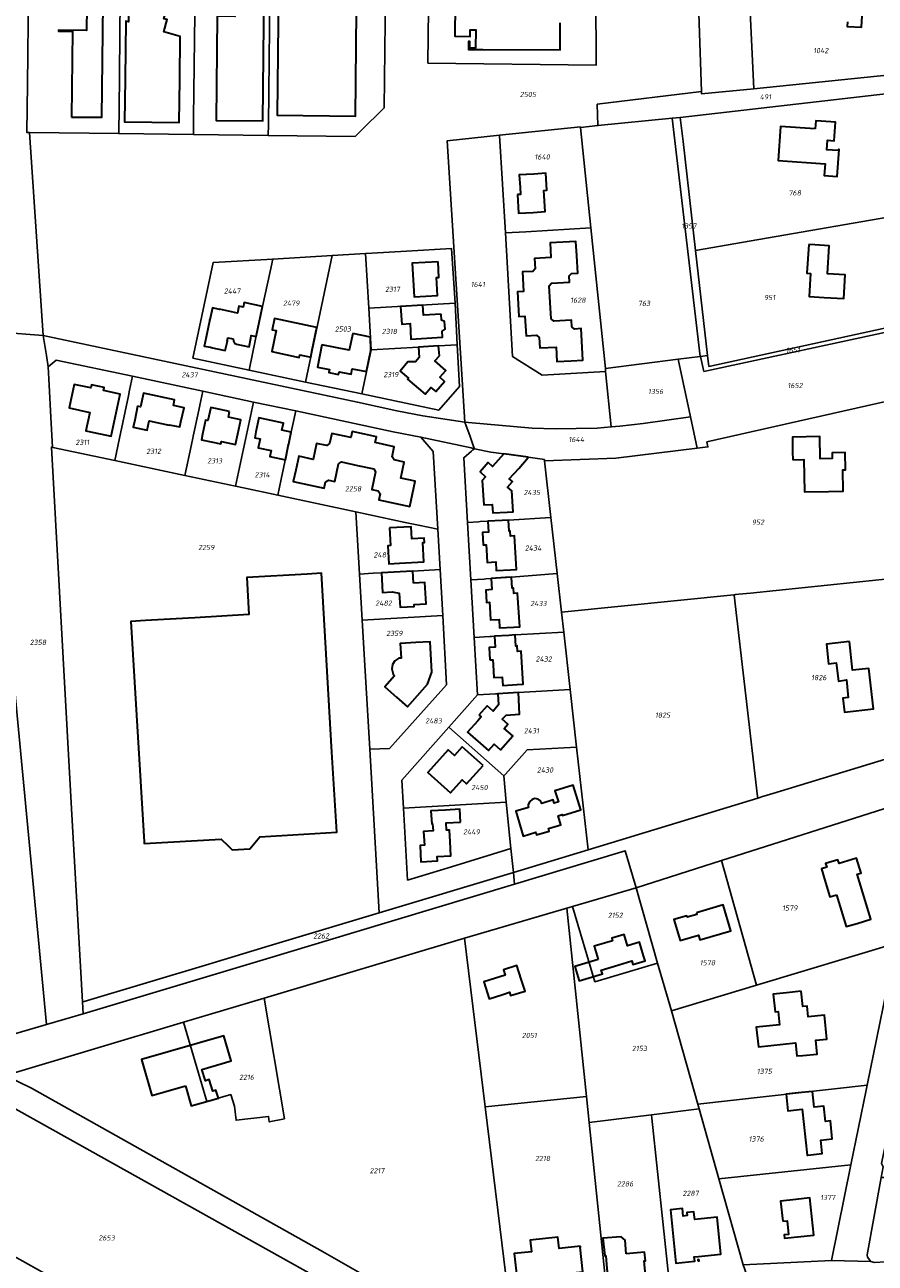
# Model space of a CAD drawing. Extents: x 177930 to 190767, y 381068 to 392034.
# Tile 117 of 256: x 182052 to 182347, y 385801 to 386232. Entities that reach past the tile are written whole.
import ezdxf
from ezdxf.enums import TextEntityAlignment as Align

# ---------------------------------------------------------------- set-up
doc = ezdxf.new("R2010")
doc.units = 0
for name, color, linetype, lineweight in [('B-XX-KG-GRENS_PERCEEL-GV', 150, 'Continuous', 25), ('B-XX-KG-GRENS_PERCEEL-S', 150, 'Continuous', 25), ('B-XX-OG-BEBOUWING-G', 7, 'Continuous', 35)]:
    doc.layers.add(name, color=color, linetype=linetype, lineweight=lineweight)
doc.styles.add('NLCS-ISO', font='NLCS-ISO.ttf', dxfattribs={"height": 1.8})

# ---------------------------------------------------------------- blocks, each defined once
blk = doc.blocks.new('SKG-PERCEELNUMMER-SO')
at = {"layer": 'DefPoints'}
blk.add_point((0, 0), dxfattribs=at)
at = {"style": 'NLCS-ISO', "oblique": 10, "flags": 1}
blk.add_attdef('GEMEENTECODE', text='', height=1.8, dxfattribs=at).set_placement((-0.5, 2.55), align=Align.MIDDLE_RIGHT)
at = {"style": 'NLCS-ISO', "oblique": 10}
blk.add_attdef('PERCEELNUMMER', text='', height=1.8, dxfattribs=at).set_placement((0, 0), align=Align.MIDDLE_CENTER)
at = {"style": 'NLCS-ISO', "oblique": 10, "flags": 1}
blk.add_attdef('SECTIE', text='', height=1.8, dxfattribs=at).set_placement((0.5, 2.5), align=Align.MIDDLE_LEFT)

msp = doc.modelspace()

# ---------------------------------------------------------------- linework, layer by layer
at = {"layer": 'B-XX-KG-GRENS_PERCEEL-GV'}
for points in [[(182043.093, 386124.571), (182058.096, 386123.465), (182053.293, 386194.01), (182052.405, 386194.021), (182052.588, 386210.895), (182052.7, 386221.172), (182052.948, 386244.012), (182053.382, 386278.015), (182053.621, 386296.462), (182053.825, 386312.096), (182053.892, 386317.24), (182053.958, 386322.303), (182054.228, 386346.883), (182054.497, 386371.434), (182059.149, 386375.212), (182060.933, 386375.613), (182062.376, 386387.568), (182041.48, 386386.819)], [(182177.208, 386252.579), (182176.615, 386202.586), (182168.498, 386194.652), (182166.5, 386192.699), (182136.314, 386193.053), (182110.295, 386193.354), (182084.321, 386193.65), (182053.293, 386194.01), (182058.096, 386123.465), (182167.281, 386100.222), (182181.055, 386097.29), (182190.078, 386095.483), (182204.698, 386093.309), (182198.489, 386191.125), (182216.752, 386193.093), (182244.861, 386195.953), (182244.876, 386195.806), (182250.945, 386196.458), (182250.692, 386203.84), (182286.899, 386208.289), (182284.227, 386286.435)], [(182250.042, 386266.803), (182250.279, 386217.433), (182191.843, 386218.153), (182192.275, 386255.453)], [(182027.91, 385874.643), (182059.233, 385883.841), (182046.175, 386020.65)], [(182363.134, 385979.817), (182311.721, 385964.143), (182307.829, 385962.957), (182307.194, 385962.763), (182306.855, 385962.66), (182306.505, 385962.553), (182247.498, 385944.566), (182221.514, 385936.637), (182221.914, 385932.603), (182248.494, 385940.653), (182260.417, 385944.232), (182264.199, 385931.349), (182293.922, 385940.851), (182352.865, 385959.695)], [(182044.993, 385866.067), (182106.8, 385884.587), (182134.84, 385892.989), (182204.555, 385913.878), (182240.163, 385924.309), (182242.07, 385924.867), (182264.199, 385931.349), (182260.417, 385944.232), (182248.494, 385940.653), (182221.914, 385932.603), (182166.011, 385915.809), (182136.8, 385907.041), (182071.948, 385887.575), (182059.233, 385883.841), (182027.91, 385874.643)], [(182170.577, 385796.088), (182155.115, 385804.876), (182053.989, 385861.678), (182044.993, 385866.067)], [(182036.594, 385861.042), (182178.001, 385782.08)], [(182362.388, 385802.001), (182347.072, 385801.031), (182345.822, 385801.383), (182332.123, 385801.781), (182301.422, 385800.288)]]:
    msp.add_lwpolyline(points, dxfattribs=at)
for points in [[(182286.899, 386208.289), (182286.947, 386207.432), (182305.095, 386209.283), (182302.625, 386262.927), (182301.394, 386287.02), (182293.163, 386286.745), (182284.551, 386286.446), (182284.227, 386286.435)], [(182204.43, 386267.296), (182192.275, 386255.453), (182191.843, 386218.153), (182250.279, 386217.433), (182250.042, 386266.803), (182213.037, 386267.202)], [(182364.617, 386258.544), (182302.625, 386262.927), (182305.095, 386209.283), (182361.567, 386214.968)], [(182071.996, 386253.793), (182063.064, 386253.894), (182052.948, 386244.012), (182052.7, 386221.172), (182052.588, 386210.895), (182052.405, 386194.021), (182053.293, 386194.01), (182084.321, 386193.65), (182084.334, 386194.826), (182084.409, 386201.724), (182084.981, 386253.648), (182080.531, 386253.698)], [(182084.981, 386253.648), (182084.409, 386201.724), (182084.334, 386194.826), (182084.321, 386193.65), (182110.295, 386193.354), (182110.361, 386199.252), (182110.964, 386253.346)], [(182110.964, 386253.346), (182110.361, 386199.252), (182110.295, 386193.354), (182136.314, 386193.053), (182136.357, 386196.776), (182137.007, 386253.045)], [(182176.615, 386202.586), (182177.208, 386252.579), (182137.007, 386253.045), (182136.357, 386196.776), (182136.314, 386193.053), (182166.5, 386192.699), (182168.498, 386194.652)], [(182250.945, 386196.458), (182276.759, 386199.041), (182279.513, 386199.284), (182361.05, 386208.607), (182361.567, 386214.968), (182305.095, 386209.283), (182286.947, 386207.432), (182286.899, 386208.289), (182250.692, 386203.84)], [(182284.88, 386153.028), (182306.83, 386156.825), (182357.785, 386165.591), (182361.05, 386208.607), (182279.513, 386199.284), (182280.565, 386190.861)], [(182244.876, 386195.806), (182248.468, 386160.882), (182253.5, 386111.96), (182278.804, 386115.164), (182286.481, 386116.138), (182276.759, 386199.041), (182250.945, 386196.458)], [(182286.481, 386116.138), (182286.623, 386116.156), (182289.059, 386116.466), (182284.88, 386153.028), (182280.565, 386190.861), (182279.513, 386199.284), (182276.759, 386199.041)], [(182225.817, 386159.522), (182248.468, 386160.882), (182244.876, 386195.806), (182244.861, 386195.953), (182216.752, 386193.093), (182216.76, 386192.968), (182218.767, 386159.109)], [(182221.263, 386116.085), (182218.767, 386159.109), (182216.76, 386192.968), (182216.752, 386193.093), (182198.489, 386191.125), (182204.698, 386093.309), (182205.971, 386093.192), (182228.018, 386091.197), (182236.01, 386091.023), (182250.639, 386091.257), (182255.574, 386091.637), (182253.61, 386110.882), (182231.571, 386109.7)], [(182357.785, 386165.591), (182306.83, 386156.825), (182284.88, 386153.028), (182289.059, 386116.466), (182289.49, 386112.7), (182356.526, 386127.244)], [(182218.767, 386159.109), (182221.263, 386116.085), (182231.571, 386109.7), (182253.61, 386110.882), (182253.5, 386111.96), (182248.468, 386160.882), (182225.817, 386159.522)], [(182110.106, 386115.519), (182117.139, 386148.801), (182137.893, 386150.006), (182158.543, 386151.231), (182170.162, 386151.92), (182172.339, 386152.043), (182184.325, 386152.72), (182200.069, 386153.669), (182201.234, 386134.697), (182202.031, 386120.198), (182202.849, 386105.752), (182195.598, 386097.449), (182168.843, 386103.113), (182149.241, 386107.239), (182129.66, 386111.361)], [(182149.241, 386107.239), (182158.543, 386151.231), (182137.893, 386150.006), (182136.988, 386145.708), (182134.321, 386133.585), (182131.925, 386122.193), (182129.66, 386111.361)], [(182168.843, 386103.113), (182172.091, 386118.443), (182171.257, 386132.938), (182170.162, 386151.92), (182158.543, 386151.231), (182149.241, 386107.239)], [(182184.325, 386152.72), (182172.339, 386152.043), (182170.162, 386151.92), (182171.257, 386132.938), (182201.234, 386134.697), (182200.069, 386153.669)], [(182110.106, 386115.519), (182129.66, 386111.361), (182131.925, 386122.193), (182134.321, 386133.585), (182136.988, 386145.708), (182137.893, 386150.006), (182117.139, 386148.801)], [(182172.091, 386118.443), (182188.516, 386119.4), (182195.526, 386119.81), (182202.031, 386120.198), (182201.234, 386134.697), (182171.257, 386132.938)], [(182286.481, 386116.138), (182278.804, 386115.164), (182283.162, 386095.127), (182285.408, 386084.216), (182289.16, 386084.695), (182288.839, 386086.409), (182356.126, 386101.594), (182356.503, 386125.747), (182287.761, 386110.94), (182286.623, 386116.156)], [(182287.761, 386110.94), (182356.503, 386125.747), (182356.526, 386127.244), (182289.49, 386112.7), (182289.059, 386116.466), (182286.623, 386116.156)], [(182058.096, 386123.465), (182043.093, 386124.571), (182042.805, 386119.522), (182042.831, 386118.755), (182045.837, 386030.108), (182046.175, 386020.65), (182059.233, 385883.841), (182071.948, 385887.575), (182071.719, 385891.652), (182067.83, 385960.958), (182060.888, 386084.654), (182061.314, 386084.563), (182060.863, 386092.824), (182060.017, 386108.315), (182059.746, 386112.492), (182059.15, 386116.451)], [(182089.132, 386109.249), (182113.553, 386104.063), (182131.17, 386100.292), (182145.837, 386097.197), (182179.751, 386089.928), (182189.398, 386088.087), (182206.85, 386084.321), (182207.965, 386084.08), (182207.568, 386085.201), (182206.45, 386088.358), (182204.698, 386093.309), (182190.078, 386095.483), (182181.055, 386097.29), (182167.281, 386100.222), (182058.096, 386123.465), (182059.15, 386116.451), (182059.746, 386112.492), (182062.534, 386114.902)], [(182202.031, 386120.198), (182195.526, 386119.81), (182188.516, 386119.4), (182172.091, 386118.443), (182168.843, 386103.113), (182195.598, 386097.449), (182202.849, 386105.752)], [(182059.746, 386112.492), (182060.017, 386108.315), (182060.863, 386092.824), (182061.314, 386084.563), (182061.434, 386084.538), (182082.973, 386079.946), (182084.612, 386087.743), (182087.695, 386102.413), (182088.111, 386104.391), (182089.132, 386109.249), (182062.534, 386114.902)], [(182253.61, 386110.882), (182255.574, 386091.637), (182258.542, 386091.866), (182266.611, 386092.838), (182283.162, 386095.127), (182278.804, 386115.164), (182253.5, 386111.96)], [(182089.132, 386109.249), (182088.111, 386104.391), (182087.695, 386102.413), (182084.612, 386087.743), (182082.973, 386079.946), (182107.355, 386074.741), (182108.476, 386080.044), (182110.107, 386087.76), (182110.237, 386088.377), (182110.678, 386090.463), (182112.514, 386099.148), (182112.522, 386099.187), (182113.553, 386104.063)], [(182131.17, 386100.292), (182113.553, 386104.063), (182112.522, 386099.187), (182112.514, 386099.148), (182110.678, 386090.463), (182110.237, 386088.377), (182110.107, 386087.76), (182108.476, 386080.044), (182107.355, 386074.741), (182124.942, 386070.987), (182130.133, 386095.414)], [(182124.942, 386070.987), (182127.7, 386070.413), (182139.635, 386067.873), (182140.829, 386073.524), (182144.402, 386090.432), (182145.837, 386097.197), (182131.17, 386100.292), (182130.133, 386095.414)], [(182298.22, 386033.297), (182298.647, 386033.341), (182298.953, 386033.372), (182299.948, 386033.474), (182303.926, 386033.882), (182357.57, 386039.385), (182356.669, 386056.948), (182356.132, 386081.275), (182356.126, 386101.594), (182288.839, 386086.409), (182289.16, 386084.695), (182285.408, 386084.216), (182257.175, 386080.734), (182232.379, 386079.836), (182234.583, 386060.115), (182236.749, 386040.741), (182236.762, 386040.621), (182238.262, 386027.201)], [(182188.538, 386057.43), (182195.226, 386056.057), (182193.635, 386083.097), (182189.398, 386088.087), (182179.751, 386089.928), (182145.837, 386097.197), (182144.402, 386090.432), (182140.829, 386073.524), (182139.635, 386067.873), (182166.793, 386062.092), (182183.932, 386058.439)], [(182207.965, 386084.08), (182213.664, 386082.904), (182218.158, 386082.269), (182226.695, 386081.082), (182232.327, 386080.299), (182232.338, 386080.205), (182232.379, 386079.836), (182257.175, 386080.734), (182285.408, 386084.216), (182283.162, 386095.127), (182266.611, 386092.838), (182258.542, 386091.866), (182255.574, 386091.637), (182250.639, 386091.257), (182236.01, 386091.023), (182228.018, 386091.197), (182205.971, 386093.192), (182204.698, 386093.309), (182206.45, 386088.358), (182207.568, 386085.201)], [(182207.462, 386083.646), (182207.965, 386084.08), (182206.85, 386084.321), (182189.398, 386088.087), (182193.635, 386083.097), (182195.226, 386056.057), (182196.075, 386042.058), (182196.98, 386026.083), (182198.324, 386002.001), (182178.488, 385979.859), (182171.617, 385979.545), (182171.577, 385979.543), (182174.866, 385922.605), (182221.514, 385936.637), (182220.683, 385945.002), (182200.021, 385938.696), (182184.727, 385934.062), (182183.315, 385959.062), (182182.763, 385968.837), (182199.101, 385987.25), (182209.068, 385998.486), (182207.901, 386018.472), (182206.719, 386038.44), (182205.569, 386058.459), (182204.273, 386080.901), (182206.96, 386083.214)], [(182060.888, 386084.654), (182067.83, 385960.958), (182071.719, 385891.652), (182072.258, 385891.814), (182115.697, 385904.86), (182136.597, 385911.129), (182145.926, 385913.928), (182174.866, 385922.605), (182171.577, 385979.543), (182169.778, 386010.679), (182168.976, 386024.492), (182168.048, 386040.477), (182166.793, 386062.092), (182139.635, 386067.873), (182127.7, 386070.413), (182124.942, 386070.987), (182107.355, 386074.741), (182082.973, 386079.946), (182061.434, 386084.538), (182061.314, 386084.563)], [(182206.96, 386083.214), (182204.273, 386080.901), (182205.569, 386058.459), (182209.398, 386058.676), (182209.96, 386058.709), (182212.657, 386058.863), (182219.792, 386059.276), (182234.583, 386060.115), (182232.379, 386079.836), (182232.338, 386080.205), (182232.327, 386080.299), (182226.695, 386081.082), (182218.158, 386082.269), (182213.664, 386082.904), (182207.965, 386084.08), (182207.462, 386083.646)], [(182188.538, 386057.43), (182183.932, 386058.439), (182166.793, 386062.092), (182168.048, 386040.477), (182172.788, 386040.747), (182175.638, 386040.908), (182186.614, 386041.533), (182196.075, 386042.058), (182195.226, 386056.057)], [(182209.96, 386058.709), (182209.398, 386058.676), (182205.569, 386058.459), (182206.719, 386038.44), (182211.377, 386038.736), (182211.957, 386038.773), (182213.77, 386038.888), (182220.89, 386039.425), (182236.762, 386040.621), (182236.749, 386040.741), (182234.583, 386060.115), (182219.792, 386059.276), (182212.657, 386058.863)], [(182168.048, 386040.477), (182168.976, 386024.492), (182168.989, 386024.493), (182196.98, 386026.083), (182196.075, 386042.058), (182186.614, 386041.533), (182175.638, 386040.908), (182172.788, 386040.747)], [(182213.358, 386018.78), (182213.957, 386018.814), (182215.008, 386018.874), (182222.153, 386019.29), (182239.037, 386020.272), (182238.262, 386027.201), (182236.762, 386040.621), (182220.89, 386039.425), (182213.77, 386038.888), (182211.957, 386038.773), (182211.377, 386038.736), (182206.719, 386038.44), (182207.901, 386018.472)], [(182357.57, 386039.385), (182303.926, 386033.882), (182299.948, 386033.474), (182298.953, 386033.372), (182298.647, 386033.341), (182298.22, 386033.297), (182298.244, 386033.096), (182306.443, 385963.088), (182306.505, 385962.553), (182306.855, 385962.66), (182307.194, 385962.763), (182307.829, 385962.957), (182311.721, 385964.143), (182363.134, 385979.817), (182363.014, 385980.773), (182357.686, 386037.096)], [(182239.037, 386020.272), (182241.267, 386000.314), (182241.271, 386000.281), (182243.505, 385980.288), (182247.498, 385944.566), (182306.505, 385962.553), (182306.443, 385963.088), (182298.244, 386033.096), (182298.22, 386033.297), (182238.262, 386027.201)], [(182171.577, 385979.543), (182171.617, 385979.545), (182178.488, 385979.859), (182198.324, 386002.001), (182196.98, 386026.083), (182168.989, 386024.493), (182168.976, 386024.492), (182169.778, 386010.679)], [(182215.956, 385998.854), (182216.074, 385998.86), (182223.284, 385999.267), (182241.271, 386000.281), (182241.267, 386000.314), (182239.037, 386020.272), (182222.153, 386019.29), (182215.008, 386018.874), (182213.957, 386018.814), (182213.358, 386018.78), (182207.901, 386018.472), (182209.068, 385998.486), (182215.34, 385998.821)], [(182218.236, 385970.253), (182218.763, 385970.848), (182226.268, 385979.33), (182243.505, 385980.288), (182241.271, 386000.281), (182223.284, 385999.267), (182216.074, 385998.86), (182215.956, 385998.854), (182215.34, 385998.821), (182209.068, 385998.486), (182199.101, 385987.25), (182218.171, 385970.31)], [(182182.763, 385968.837), (182183.315, 385959.062), (182219.077, 385961.183), (182218.171, 385970.31), (182199.101, 385987.25)], [(182218.236, 385970.253), (182218.171, 385970.31), (182219.077, 385961.183), (182220.683, 385945.002), (182221.514, 385936.637), (182247.498, 385944.566), (182243.505, 385980.288), (182226.268, 385979.33), (182218.763, 385970.848)], [(182345.822, 385801.383), (182344.622, 385802.865), (182344.561, 385803.779), (182349.446, 385830.672), (182350.118, 385834.351), (182349.758, 385835.064), (182349.558, 385835.463), (182351.39, 385844.407), (182354.481, 385859.271), (182355.732, 385865.164), (182359.181, 385881.714), (182361.746, 385894.681), (182365.633, 385913.684), (182370.772, 385939.048), (182376.211, 385965.433), (182376.628, 385967.455), (182352.865, 385959.695), (182363.239, 385955.324), (182354.583, 385912.157), (182344.515, 385862.743), (182344.169, 385861.038), (182338.89, 385835.065), (182332.123, 385801.781)], [(182219.077, 385961.183), (182183.315, 385959.062), (182184.727, 385934.062), (182200.021, 385938.696), (182220.683, 385945.002)], [(182293.922, 385940.851), (182306.04, 385897.473), (182354.583, 385912.157), (182363.239, 385955.324), (182352.865, 385959.695)], [(182264.199, 385931.349), (182271.688, 385905.171), (182276.451, 385888.523), (182306.04, 385897.473), (182293.922, 385940.851)], [(182072.258, 385891.814), (182071.719, 385891.652), (182071.948, 385887.575), (182136.8, 385907.041), (182166.011, 385915.809), (182221.914, 385932.603), (182221.514, 385936.637), (182174.866, 385922.605), (182145.926, 385913.928), (182136.597, 385911.129), (182115.697, 385904.86)], [(182242.07, 385924.867), (182249.873, 385898.67), (182271.688, 385905.171), (182264.199, 385931.349)], [(182211.712, 385855.23), (182246.909, 385858.84), (182240.163, 385924.309), (182204.555, 385913.878)], [(182246.909, 385858.84), (182247.852, 385849.688), (182269.559, 385852.413), (182286.098, 385854.489), (182285.635, 385856.138), (182276.451, 385888.523), (182271.688, 385905.171), (182249.873, 385898.67), (182242.07, 385924.867), (182240.163, 385924.309)], [(182204.555, 385913.878), (182134.84, 385892.989), (182141.949, 385851.049), (182136.664, 385849.936), (182136.433, 385851.861), (182125.12, 385850.503), (182124.53, 385855.417), (182123.291, 385859.447), (182114.891, 385857.031), (182106.8, 385884.587), (182044.993, 385866.067), (182053.989, 385861.678), (182155.115, 385804.876), (182170.577, 385796.088), (182177.928, 385792.598), (182186.885, 385789.743), (182199.438, 385789.184), (182218.981, 385789.865), (182219.659, 385789.936), (182211.712, 385855.23)], [(182276.451, 385888.523), (182285.635, 385856.138), (182344.515, 385862.743), (182354.583, 385912.157), (182306.04, 385897.473)], [(182134.84, 385892.989), (182106.8, 385884.587), (182114.891, 385857.031), (182123.291, 385859.447), (182124.53, 385855.417), (182125.12, 385850.503), (182136.433, 385851.861), (182136.664, 385849.936), (182141.949, 385851.049)], [(182285.635, 385856.138), (182286.098, 385854.489), (182292.925, 385830.192), (182338.89, 385835.065), (182344.169, 385861.038), (182344.515, 385862.743)], [(182066.017, 385751.129), (182130.533, 385712.789), (182149.397, 385767.357), (182193.451, 385742.764), (182204.579, 385775.817), (182201.351, 385775.975), (182197.088, 385776.314), (182191.954, 385776.963), (182187.073, 385778.205), (182182.438, 385779.905), (182178.001, 385782.08), (182036.594, 385861.042), (182002.044, 385828.797), (182015.01, 385821.557), (182084.717, 385782.636), (182069.215, 385756.517)], [(182219.659, 385789.936), (182239.712, 385792.036), (182253.621, 385793.699), (182247.852, 385849.688), (182246.909, 385858.84), (182211.712, 385855.23)], [(182302.55, 385797.026), (182301.422, 385800.288), (182292.925, 385830.192), (182286.098, 385854.489), (182269.559, 385852.413), (182269.683, 385851.243), (182275.552, 385795.659)], [(182247.852, 385849.688), (182253.621, 385793.699), (182255.227, 385793.891), (182272.759, 385795.518), (182275.552, 385795.659), (182269.683, 385851.243), (182269.559, 385852.413)], [(182292.925, 385830.192), (182301.422, 385800.288), (182332.123, 385801.781), (182338.89, 385835.065)], [(182002.044, 385828.797), (181999.46, 385826.385), (181978.781, 385807.045), (182001.565, 385789.432), (182066.017, 385751.129), (182069.215, 385756.517), (182084.717, 385782.636), (182015.01, 385821.557)], [(182349.446, 385830.672), (182344.561, 385803.779), (182344.622, 385802.865), (182345.822, 385801.383), (182347.072, 385801.031), (182362.388, 385802.001), (182360.556, 385830.601)]]:
    msp.add_lwpolyline(points, close=True, dxfattribs=at)
at = {"layer": 'B-XX-OG-BEBOUWING-G'}
for points in [[(182067.884, 386199.381), (182072.884, 386199.326), (182078.403, 386199.427), (182078.855, 386238.751), (182078.917, 386243.751), (182073.626, 386243.817), (182073.639, 386245.537), (182073.332, 386245.54), (182073.127, 386229.527), (182063.341, 386229.64), (182063.35, 386229.334), (182068.217, 386229.274)], [(182124.781, 386243.255), (182124.69, 386234.381), (182118.523, 386234.444), (182118.152, 386198.267), (182134.388, 386198.1), (182134.849, 386243.152)], [(182158.039, 386243.98), (182156.053, 386244.001), (182156.043, 386242.852), (182139.858, 386243.024), (182139.4, 386200.026), (182166.615, 386199.713), (182167.035, 386236.279), (182168.204, 386236.275), (182168.232, 386238.361), (182169.217, 386241.493), (182163.777, 386243.222), (182163.766, 386243.918), (182161.507, 386243.942), (182158.352, 386244.939)], [(182326.417, 386195.315), (182314.442, 386196.135), (182313.555, 386184.304), (182329.891, 386183.195), (182329.602, 386179.094), (182334.117, 386178.776), (182334.794, 386188.152), (182334.533, 386188.171), (182334.503, 386187.752), (182330.504, 386188.04), (182330.732, 386191.333), (182333.046, 386191.167), (182333.51, 386197.6), (182328.522, 386197.96), (182326.639, 386198.093)], [(182222.981, 386172.463), (182223.362, 386165.98), (182228.353, 386166.273), (182232.555, 386166.52), (182232.12, 386173.908), (182233.126, 386173.968), (182232.78, 386179.851), (182228.589, 386179.604), (182223.598, 386179.311), (182223.853, 386174.962), (182223.996, 386172.523)], [(182324.233, 386155.122), (182323.55, 386145.068), (182324.828, 386144.994), (182324.326, 386137.043), (182329.61, 386136.697), (182336.401, 386136.27), (182336.919, 386144.501), (182330.718, 386144.892), (182331.335, 386154.676), (182326.304, 386154.992)], [(182195.347, 386149.06), (182186.365, 386148.552), (182187.026, 386136.873), (182195.112, 386137.331), (182194.76, 386143.557), (182195.656, 386143.608)], [(182124.136, 386122.289), (182124.182, 386121.496), (182124.614, 386120.828), (182125.319, 386120.461), (182129.659, 386119.528), (182130.241, 386122.543), (182130.408, 386123.407), (182132.092, 386123.057), (182133.142, 386127.945), (182134.321, 386133.585), (182127.924, 386134.93), (182127.586, 386133.323), (182126.125, 386133.63), (182125.626, 386131.255), (182119.307, 386132.583), (182119.293, 386132.515), (182116.859, 386133.027), (182115.999, 386128.938), (182115.94, 386128.95), (182114.198, 386120.665), (182114.256, 386120.652), (182114.072, 386119.776), (182116.334, 386119.361), (182116.315, 386119.232), (182121.364, 386118.168), (182122.083, 386121.453), (182121.981, 386121.484), (182122.262, 386122.683)], [(182196.447, 386130.88), (182190.298, 386130.504), (182190.083, 386134.028), (182182.297, 386133.552), (182182.694, 386127.337), (182185.682, 386127.616), (182185.856, 386122.213), (182196.935, 386122.89), (182196.808, 386124.966), (182197.802, 386125.588), (182197.636, 386128.308), (182196.574, 386128.804)], [(182151.135, 386115.959), (182151.586, 386118.499), (182153.222, 386126.207), (182138.525, 386129.341), (182137.689, 386125.47), (182139.087, 386125.168), (182137.516, 386117.896), (182147.083, 386115.83), (182147.281, 386116.77)], [(182195.794, 386116.377), (182195.526, 386119.81), (182188.518, 386119.4), (182188.726, 386115.836), (182187.446, 386114.332), (182184.805, 386114.254), (182182.21, 386111.053), (182185.096, 386108.661), (182184.733, 386108.241), (182190.805, 386102.997), (182192.881, 386105.386), (182194.547, 386103.965), (182197.582, 386107.463), (182195.921, 386108.897), (182197.993, 386111.316), (182194.223, 386114.585)], [(182077.821, 386089.188), (182081.631, 386088.381), (182083.719, 386098.153), (182084.768, 386103.041), (182078.983, 386104.282), (182079.196, 386105.345), (182074.792, 386106.288), (182074.573, 386105.215), (182068.821, 386106.44), (182067.079, 386098.235), (182074.323, 386096.688), (182072.933, 386090.242)], [(182090.876, 386098.863), (182089.895, 386093.96), (182089.3, 386091.519), (182094.183, 386090.471), (182094.881, 386093.723), (182101.834, 386092.231), (182101.876, 386092.427), (182105.597, 386091.628), (182105.951, 386093.385), (182107.022, 386098.269), (182103.306, 386099.084), (182103.722, 386101.031), (182092.869, 386103.356), (182091.868, 386098.664)], [(182122.881, 386096.971), (182116.336, 386098.377), (182115.347, 386093.863), (182114.505, 386094.043), (182113.455, 386089.155), (182113.046, 386087.164), (182119.837, 386085.723), (182120.013, 386086.555), (182124.964, 386085.505), (182125.748, 386089.205), (182126.787, 386094.096), (182123.542, 386094.785), (182122.461, 386095.015)], [(182318.669, 386080.221), (182322.509, 386080.33), (182322.796, 386069.026), (182331.1, 386069.221), (182336.187, 386069.315), (182336.052, 386076.707), (182336.985, 386076.724), (182336.875, 386082.77), (182332.374, 386082.688), (182332.411, 386080.653), (182328.203, 386080.576), (182328.063, 386088.297), (182318.522, 386088.123), (182318.615, 386082.963)], [(182178.41, 386056.5), (182178.751, 386050.366), (182177.878, 386050.318), (182178.225, 386044.073), (182181.95, 386044.28), (182190.397, 386044.748), (182190.03, 386051.408), (182190.579, 386051.441), (182190.491, 386052.99), (182186.239, 386052.738), (182185.991, 386056.921)], [(182212.179, 386048.906), (182212.404, 386044.52), (182215.38, 386044.682), (182215.537, 386041.716), (182220.53, 386041.98), (182222.567, 386042.088), (182221.888, 386053.722), (182220.574, 386053.646), (182220.469, 386055.441), (182220.018, 386055.415), (182219.792, 386059.276), (182217.649, 386059.146), (182212.657, 386058.863), (182212.876, 386055.015), (182210.792, 386054.891), (182211.057, 386050.617), (182212.088, 386050.682)], [(182122.509, 385945.825), (182123.773, 385944.622), (182129.955, 385944.975), (182131.074, 385946.325), (182133.401, 385949.13), (182160.096, 385950.717), (182158.461, 385978.573), (182154.809, 386040.784), (182149.818, 386040.491), (182128.811, 386039.271), (182129.56, 386026.402), (182110.745, 386025.306), (182108.626, 386025.183), (182093.567, 386024.306), (182088.575, 386024.017), (182093.157, 385947.338), (182093.187, 385946.831), (182119.873, 385948.335)], [(182186.84, 386037.353), (182186.614, 386041.533), (182175.638, 386040.908), (182176.019, 386034.109), (182179.423, 386034.303), (182181.859, 386033.846), (182182.126, 386028.963), (182187.059, 386029.233), (182187.023, 386029.882), (182191.197, 386030.11), (182190.789, 386037.569)], [(182213.319, 386028.928), (182213.567, 386024.535), (182216.533, 386024.703), (182216.7, 386021.737), (182221.692, 386022.019), (182223.719, 386022.133), (182223.006, 386033.81), (182221.694, 386033.73), (182221.582, 386035.567), (182221.127, 386035.539), (182220.89, 386039.425), (182218.755, 386039.264), (182213.77, 386038.888), (182214.058, 386035.069), (182211.969, 386034.908), (182212.222, 386030.624), (182213.22, 386030.686)], [(182213.374, 386010.613), (182214.381, 386010.668), (182214.48, 386008.922), (182214.729, 386004.53), (182217.663, 386004.593), (182217.87, 386001.742), (182222.857, 386002.104), (182224.897, 386002.143), (182224.225, 386013.676), (182222.926, 386013.6), (182222.817, 386015.469), (182222.377, 386015.443), (182222.153, 386019.29), (182220, 386019.164), (182215.008, 386018.874), (182215.231, 386015.03), (182213.135, 386014.906)], [(182179.721, 386005.691), (182180.22, 386005.101), (182176.851, 386001.239), (182180.934, 385997.617), (182184.673, 385994.298), (182191.696, 386002.21), (182193.167, 386006.383), (182192.558, 386016.931), (182187.567, 386016.643), (182182.172, 386016.376), (182182.485, 386011.265), (182181.696, 386011.176), (182180.34, 386010.248), (182179.557, 386008.986), (182179.276, 386007.469)], [(182338.358, 386017.009), (182333.429, 386016.497), (182330.37, 386016.113), (182331.143, 386009.305), (182333.805, 386009.573), (182334.579, 386003.176), (182337.345, 386003.707), (182337.899, 385997.596), (182336.121, 385997.297), (182336.66, 385992.437), (182346.718, 385993.552), (182345.119, 386007.673), (182339.389, 386007.078)], [(182209.53, 385991.446), (182210.29, 385990.767), (182209.128, 385989.471), (182205.598, 385985.53), (182212.822, 385979.104), (182214.797, 385981.322), (182217.016, 385979.348), (182221.323, 385984.189), (182218.361, 385986.824), (182219.612, 385988.23), (182217.645, 385989.98), (182218.963, 385991.461), (182223.71, 385991.729), (182223.284, 385999.267), (182216.074, 385998.86), (182216.406, 385995.028), (182214.468, 385992.815), (182212.396, 385994.648)], [(182210.993, 385973.936), (182203.733, 385980.386), (182201.052, 385977.364), (182198.8, 385979.362), (182191.758, 385971.426), (182199.69, 385964.378), (182203.683, 385968.871), (182205.253, 385967.476)], [(182226.657, 385960.311), (182226.656, 385959.611), (182226.736, 385959.305), (182222.367, 385957.982), (182224.976, 385949.367), (182229.292, 385950.678), (182229.579, 385949.73), (182233.981, 385951.067), (182233.693, 385952.015), (182237.999, 385953.323), (182237.066, 385956.394), (182238.502, 385956.83), (182238.597, 385956.514), (182244.961, 385958.447), (182242.345, 385967.059), (182235.977, 385965.133), (182237.165, 385961.212), (182235.731, 385960.777), (182235.383, 385961.925), (182231.409, 385960.721), (182230.919, 385961.616), (182230.111, 385962.209), (182229.018, 385962.437), (182228.023, 385962.108), (182227.192, 385961.429)], [(182203.138, 385954.198), (182202.877, 385958.698), (182197.877, 385958.408), (182192.885, 385958.112), (182193.153, 385953.613), (182193.452, 385953.629), (182193.591, 385951.133), (182190.305, 385950.951), (182190.571, 385946.155), (182189.073, 385946.071), (182189.392, 385940.367), (182195.09, 385940.688), (182194.989, 385942.196), (182199.803, 385942.473), (182199.515, 385947.465), (182199.283, 385951.465), (182198.283, 385951.407), (182198.138, 385953.908)], [(182333.895, 385928.969), (182337.193, 385917.892), (182341.038, 385919.005), (182345.784, 385920.446), (182341.041, 385936.077), (182342.413, 385936.493), (182340.841, 385941.674), (182334.758, 385939.828), (182334.37, 385941.105), (182330.093, 385939.807), (182330.47, 385938.565), (182328.609, 385938), (182330.058, 385933.219), (182331.509, 385928.258)], [(182285.185, 385922.703), (182285.362, 385922.135), (182281.964, 385921.124), (182281.788, 385921.675), (182277.328, 385920.36), (182279.528, 385913.044), (182285.848, 385914.944), (182286.367, 385913.22), (182297.144, 385916.423), (182294.43, 385925.475)], [(182250.987, 385906.428), (182242.89, 385904.01), (182244.385, 385899.007), (182252.482, 385901.426), (182252.085, 385902.753), (182256.707, 385904.134), (182262.74, 385905.936), (182263.1, 385904.729), (182267.314, 385905.987), (182266.817, 385907.654), (182265.392, 385912.425), (182261.198, 385911.172), (182260.032, 385915.074), (182255.763, 385913.799), (182256.016, 385912.95), (182249.61, 385911.037)], [(182217.883, 385894.261), (182220.208, 385895.042), (182220.585, 385893.856), (182225.59, 385895.448), (182224.241, 385899.56), (182222.768, 385904.31), (182218.105, 385902.864), (182218.679, 385901.011), (182211.294, 385898.721), (182213.134, 385892.788)], [(182321.604, 385895.375), (182316.474, 385894.877), (182311.885, 385894.387), (182312.565, 385888.23), (182313.552, 385888.339), (182314.059, 385883.74), (182305.987, 385882.849), (182306.712, 385876.079), (182319.584, 385877.501), (182320.074, 385872.892), (182322.139, 385873.058), (182327.134, 385873.543), (182326.663, 385878.399), (182330.495, 385878.77), (182329.695, 385887.028), (182323.997, 385886.472), (182323.637, 385890.187), (182322.121, 385890.04)], [(182107.551, 385862.489), (182109.557, 385855.498), (182118.956, 385858.2), (182118.101, 385860.997), (182117.02, 385860.666), (182115.787, 385864.696), (182114.431, 385864.281), (182113.251, 385868.14), (182123.386, 385871.24), (182122.209, 385875.089), (182120.837, 385879.871), (182092.19, 385871.652), (182095.787, 385859.113), (182100.742, 385860.535)], [(182325.478, 385860.56), (182320.506, 385860.019), (182316.37, 385859.569), (182316.994, 385853.849), (182321.964, 385854.39), (182323.704, 385838.384), (182323.942, 385838.41), (182328.913, 385838.951), (182328.404, 385843.633), (182332.408, 385844.09), (182331.731, 385850.322), (182330.034, 385850.138), (182329.455, 385855.464), (182326.072, 385855.097)], [(182315.178, 385815.399), (182316.67, 385815.555), (182317.172, 385810.782), (182315.68, 385810.625), (182315.796, 385809.521), (182325.982, 385810.59), (182324.628, 385823.492), (182319.741, 385822.98), (182314.447, 385822.36)], [(182285.924, 385803.178), (182293.671, 385803.971), (182292.353, 385816.854), (182284.584, 385816.059), (182284.424, 385817.621), (182284.304, 385818.637), (182281.84, 385818.407), (182281.932, 385817.366), (182280.534, 385817.223), (182280.272, 385819.789), (182276.155, 385819.368), (182278.045, 385800.806), (182284.572, 385801.471), (182284.414, 385803.024)], [(182244.82, 385806.7), (182237.485, 385805.882), (182237.042, 385809.858), (182227.352, 385808.778), (182227.795, 385804.802), (182221.842, 385804.139), (182222.838, 385795.202), (182239.978, 385797.113), (182239.969, 385797.192), (182245.683, 385797.841), (182244.757, 385806.361), (182244.856, 385806.372)], [(182260.773, 385804.076), (182260.377, 385808.86), (182258.992, 385809.941), (182252.587, 385809.481), (182253.273, 385803.369), (182253.713, 385803.426), (182253.948, 385800.381), (182254.411, 385795.402), (182267.465, 385796.617), (182267.002, 385801.595), (182267.44, 385801.64), (182267.173, 385804.666)], [(182285.665, 385801.582), (182286.082, 385801.625), (182286.04, 385802.043), (182285.622, 385802)]]:
    msp.add_lwpolyline(points, close=True, dxfattribs=at)
for points in [[(182201.397, 386249.647), (182201.124, 386227.494), (182206.494, 386227.428), (182206.523, 386229.768), (182208.423, 386229.745), (182208.344, 386223.345), (182206.344, 386223.37), (182206.333, 386225.667), (182205.929, 386225.694), (182205.909, 386222.946), (182210.909, 386222.909), (182237.769, 386222.758), (182237.799, 386232.2)], [(182105.527, 386212.482), (182105.707, 386227.457), (182100.001, 386229.052), (182101.178, 386233.295), (182100.032, 386233.614), (182100.584, 386235.546), (182101.76, 386235.22), (182103.766, 386242.459), (182096.254, 386242.564), (182096.226, 386241.356), (182093.152, 386241.395), (182093.153, 386242.575), (182087.877, 386242.637), (182087.757, 386232.488), (182086.76, 386232.75), (182086.52, 386212.709)], [(182337.744, 386232.502), (182337.623, 386230.901), (182342.535, 386230.62), (182343.08, 386238.455)], [(182086.52, 386212.709), (182086.34, 386197.734), (182105.347, 386197.506), (182105.527, 386212.482)], [(182234.302, 386134.948), (182233.97, 386140.681), (182234.796, 386141.599), (182241.01, 386141.96), (182240.88, 386144.184), (182241.722, 386145.043), (182243.935, 386145.171), (182243.546, 386151.158), (182243.299, 386156.152), (182234.275, 386155.704), (182234.591, 386150.604), (182228.901, 386150.271), (182229.104, 386146.673), (182228.28, 386145.753), (182224.678, 386145.557), (182225.062, 386138.757), (182222.971, 386138.643), (182223.213, 386134.327)], [(182223.213, 386134.327), (182223.454, 386130.018), (182225.547, 386130.146), (182225.934, 386123.341), (182229.562, 386123.545), (182230.491, 386122.738), (182230.707, 386119.102), (182236.387, 386119.434), (182236.654, 386114.349), (182241.647, 386114.611), (182245.694, 386114.843), (182245.057, 386125.823), (182242.833, 386125.695), (182241.905, 386126.512), (182241.775, 386128.776), (182235.561, 386128.414), (182234.634, 386129.231), (182234.302, 386134.948)], [(182154.902, 386120.206), (182153.407, 386112.457), (182157.602, 386111.569), (182157.4, 386110.6), (182160.716, 386109.905), (182160.928, 386110.856), (182165.109, 386109.986), (182165.521, 386111.905), (182170.431, 386110.891), (182171.999, 386118.191), (182171.865, 386122.909), (182165.657, 386124.172)], [(182165.657, 386124.172), (182164.419, 386118.354), (182154.902, 386120.206)], [(182144.282, 386089.868), (182141.025, 386090.536), (182141.547, 386092.984), (182133.035, 386094.777), (182132.004, 386089.885), (182131.586, 386087.906), (182133.449, 386087.513), (182132.787, 386084.376), (182137.336, 386083.418), (182136.902, 386081.359), (182142.244, 386080.233), (182143.244, 386084.977), (182143.416, 386085.814)], [(182143.416, 386085.814), (182144.282, 386089.868)], [(182169.708, 386089.126), (182165.462, 386090.038), (182165.023, 386087.991), (182158.384, 386089.41), (182157.638, 386085.875), (182156.618, 386085.17), (182153.068, 386085.938), (182151.877, 386080.374), (182146.891, 386081.449), (182145.837, 386076.561), (182144.991, 386072.663), (182155.728, 386070.341), (182156.2, 386072.521), (182157.232, 386073.18), (182159.434, 386072.704), (182160.748, 386078.784), (182161.774, 386079.456), (182167.371, 386078.246)], [(182167.371, 386078.246), (182172.984, 386077.032), (182173.643, 386076.009), (182172.325, 386069.917), (182174.514, 386069.444), (182175.204, 386068.405), (182174.736, 386066.242), (182180.605, 386064.973), (182185.492, 386063.916), (182187.351, 386072.728), (182182.392, 386073.83), (182183.56, 386079.403), (182180.026, 386080.169), (182179.352, 386081.202), (182180.112, 386084.753), (182173.465, 386086.181), (182173.898, 386088.226), (182169.708, 386089.126)], [(182218.158, 386082.269), (182214.28, 386077.904), (182212.789, 386079.226), (182209.94, 386076.032), (182211.878, 386074.254), (182210.726, 386072.977), (182211.234, 386064.525), (182214.199, 386064.7), (182214.374, 386061.736), (182219.366, 386062.031), (182221.402, 386062.151), (182220.952, 386069.437), (182219.507, 386070.734), (182221.2, 386072.721), (182220.104, 386073.564), (182223.373, 386077.242), (182226.694, 386080.98), (182226.695, 386081.082)], [(182226.695, 386081.082), (182218.158, 386082.269)]]:
    msp.add_lwpolyline(points, dxfattribs=at)

# ---------------------------------------------------------------- block references
at = {"layer": 'B-XX-KG-GRENS_PERCEEL-S'}
for p, values in [((182328.404, 386222.52), {'PERCEELNUMMER': '1042'}), ((182226.586, 386207.269), {'PERCEELNUMMER': '2505'}), ((182309.164, 386206.416), {'PERCEELNUMMER': '491'}), ((182231.533, 386185.533), {'PERCEELNUMMER': '1640'}), ((182319.367, 386173.031), {'PERCEELNUMMER': '768'}), ((182282.554, 386161.494), {'PERCEELNUMMER': '1357'}), ((182209.183, 386141.208), {'PERCEELNUMMER': '1641'}), ((182123.753, 386138.919), {'PERCEELNUMMER': '2447'}), ((182179.509, 386139.518), {'PERCEELNUMMER': '2317'}), ((182144.294, 386134.69), {'PERCEELNUMMER': '2479'}), ((182243.968, 386135.732), {'PERCEELNUMMER': '1628'}), ((182266.966, 386134.643), {'PERCEELNUMMER': '763'}), ((182310.615, 386136.643), {'PERCEELNUMMER': '951'}), ((182162.248, 386125.698), {'PERCEELNUMMER': '2503'}), ((182178.433, 386124.864), {'PERCEELNUMMER': '2318'}), ((182318.731, 386118.384), {'PERCEELNUMMER': '1651'}), ((182108.96, 386109.786), {'PERCEELNUMMER': '2437'}), ((182178.946, 386109.844), {'PERCEELNUMMER': '2319'}), ((182270.979, 386103.966), {'PERCEELNUMMER': '1356'}), ((182319.474, 386106.05), {'PERCEELNUMMER': '1652'}), ((182071.66, 386086.306), {'PERCEELNUMMER': '2311'}), ((182243.428, 386087.292), {'PERCEELNUMMER': '1644'}), ((182096.429, 386083.18), {'PERCEELNUMMER': '2312'}), ((182117.669, 386079.86), {'PERCEELNUMMER': '2313'}), ((182134.183, 386075.004), {'PERCEELNUMMER': '2314'}), ((182165.822, 386070.132), {'PERCEELNUMMER': '2258'}), ((182227.941, 386068.842), {'PERCEELNUMMER': '2435'}), ((182306.572, 386058.513), {'PERCEELNUMMER': '952'}), ((182114.763, 386049.72), {'PERCEELNUMMER': '2259'}), ((182175.587, 386047.127), {'PERCEELNUMMER': '2481'}), ((182228.401, 386049.54), {'PERCEELNUMMER': '2434'}), ((182176.394, 386030.381), {'PERCEELNUMMER': '2482'}), ((182230.239, 386030.239), {'PERCEELNUMMER': '2433'}), ((182056.246, 386016.732), {'PERCEELNUMMER': '2358'}), ((182180.149, 386019.849), {'PERCEELNUMMER': '2359'}), ((182232.077, 386010.938), {'PERCEELNUMMER': '2432'}), ((182327.724, 386004.455), {'PERCEELNUMMER': '1826'}), ((182273.417, 385991.407), {'PERCEELNUMMER': '1825'}), ((182193.746, 385989.422), {'PERCEELNUMMER': '2483'}), ((182227.82, 385985.979), {'PERCEELNUMMER': '2431'}), ((182232.537, 385972.335), {'PERCEELNUMMER': '2430'}), ((182209.738, 385966.243), {'PERCEELNUMMER': '2450'}), ((182206.952, 385950.812), {'PERCEELNUMMER': '2449'}), ((182256.967, 385921.826), {'PERCEELNUMMER': '2152'}), ((182317.659, 385924.356), {'PERCEELNUMMER': '1579'}), ((182154.671, 385914.611), {'PERCEELNUMMER': '2262'}), ((182289.017, 385905.29), {'PERCEELNUMMER': '1578'}), ((182227.071, 385880.022), {'PERCEELNUMMER': '2051'}), ((182265.372, 385875.512), {'PERCEELNUMMER': '2153'}), ((182128.765, 385865.478), {'PERCEELNUMMER': '2216'}), ((182308.809, 385867.551), {'PERCEELNUMMER': '1375'}), ((182305.983, 385844.016), {'PERCEELNUMMER': '1376'}), ((182231.694, 385837.251), {'PERCEELNUMMER': '2218'}), ((182174.099, 385832.975), {'PERCEELNUMMER': '2217'}), ((182260.402, 385828.415), {'PERCEELNUMMER': '2286'}), ((182283.165, 385825.138), {'PERCEELNUMMER': '2287'}), ((182330.816, 385823.652), {'PERCEELNUMMER': '1377'}), ((182080.094, 385809.62), {'PERCEELNUMMER': '2653'})]:
    msp.add_blockref('SKG-PERCEELNUMMER-SO', p, dxfattribs=at).add_auto_attribs(values)

doc.saveas('drawing.dxf')
